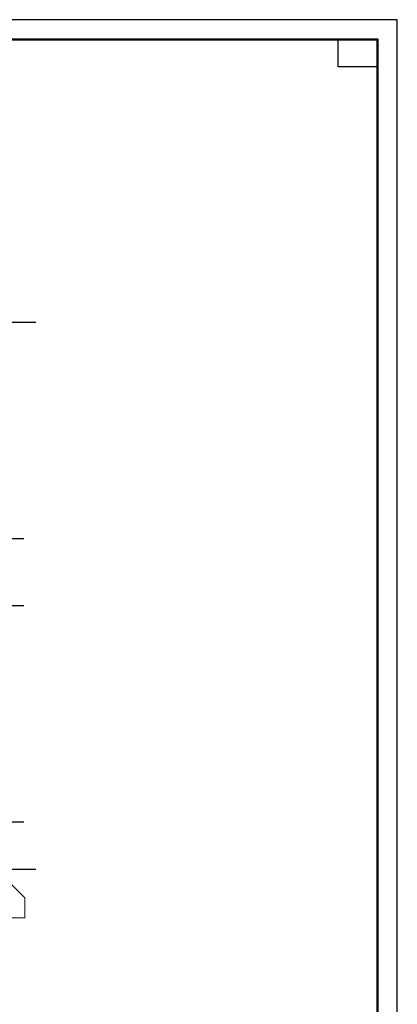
# Model space of a CAD drawing. Header units: millimetres. Extents: x 0 to 60833, y 0 to 42000.
# Tile 23 of 23: x 49801 to 59400, y 16970 to 42000. Entities that reach past the tile are written whole.
import ezdxf

# ---------------------------------------------------------------- set-up
doc = ezdxf.new("R2010")
doc.units = ezdxf.units.MM
doc.linetypes.add('______5', pattern=[1100, 800, -100, 100, -100])
for name, color, linetype, lineweight in [('Standard', 7, 'Continuous', 25), ('Оси', 40, '______5', 18), ('Позиционная метка номер позиции', 7, 'Continuous', 13)]:
    doc.layers.add(name, color=color, linetype=linetype, lineweight=lineweight)

msp = doc.modelspace()

# ---------------------------------------------------------------- linework, layer by layer
at = {"layer": 'Standard', "color": 7, "linetype": 'Continuous', "lineweight": 13, "transparency": 33554687}
msp.add_lwpolyline([(0, 0), (59400, 0), (59400, 42000), (0, 42000), (0, 0)], close=True, dxfattribs=at)
for points in [[(0, 42000), (0, 0), (59400, 0), (59400, 42000), (0, 42000)], [(59400, 42000), (0, 42000), (0, 0), (59400, 0), (59400, 42000)], [(59400, 42000), (0, 42000), (0, 0), (59400, 0), (59400, 42000)]]:
    msp.add_lwpolyline(points, dxfattribs=at)
at = {"layer": 'Standard', "color": 7, "linetype": 'Continuous', "lineweight": 25, "transparency": 33554687}
for points in [[(0, 42000), (0, 0), (59400, 0), (59400, 42000), (0, 42000)], [(59400, 42000), (0, 42000), (0, 0), (59400, 0), (59400, 42000)]]:
    msp.add_lwpolyline(points, dxfattribs=at)
at = {"layer": 'Standard', "color": 7, "linetype": 'Continuous', "lineweight": 50, "transparency": 33554687}
msp.add_lwpolyline([(2000, 41500), (58900, 41500), (58900, 500), (2000, 500), (2000, 41500)], close=True, dxfattribs=at)
at = {"layer": 'Standard', "color": 7, "linetype": 'Continuous', "lineweight": 25, "transparency": 33554687}
msp.add_lwpolyline([(58900, 41500), (58900, 40800), (57900, 40800), (57900, 41500), (58900, 41500)], close=True, dxfattribs=at)
at = {"layer": 'Оси', "color": 8, "linetype": '______5', "lineweight": -3, "transparency": 33554687}
for p, q in [((50210, 34300), (4600, 34300)), ((50210, 34300), (4600, 34300)), ((49910, 28800), (4600, 28800)), ((49910, 27100), (4600, 27100)), ((49910, 21600), (4600, 21600)), ((50210, 20400), (4600, 20400))]:
    msp.add_line(p, q, dxfattribs=at)
at = {"layer": 'Позиционная метка номер позиции', "color": 7, "linetype": 'Continuous', "lineweight": 13, "transparency": 33554687}
msp.add_lwpolyline([(49430, 20180), (49930, 19680), (49930, 19170), (48820, 19170)], dxfattribs=at)

doc.saveas('drawing.dxf')
